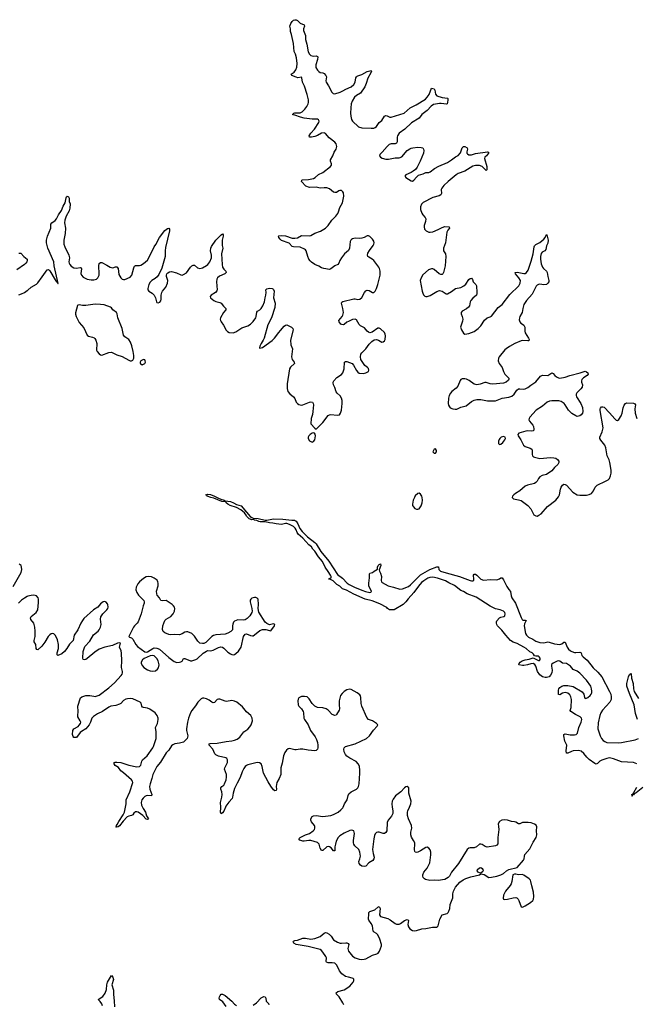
# Model space of a CAD drawing. Header units: inches. Extents: x 1771465 to 1971076, y 472029 to 643563.
# Tile 60 of 127: x 1789881 to 1799092, y 617058 to 631765. Entities that reach past the tile are written whole.
import ezdxf

# ---------------------------------------------------------------- set-up
doc = ezdxf.new("R2010")
doc.units = ezdxf.units.IN
doc.header["$MEASUREMENT"] = 0
for name, color, linetype in [('B7682', 7, 'Continuous'), ('B7691', 7, 'Continuous'), ('B7692', 7, 'Continuous'), ('B7693', 7, 'Continuous')]:
    doc.layers.add(name, color=color, linetype=linetype)

msp = doc.modelspace()

# ---------------------------------------------------------------- linework, layer by layer
at = {"layer": 'B7682', "color": 6, "elevation": 500}
for points in [[(1789870, 628279), (1789896, 628276), (1789941, 628230), (1789990, 628190), (1789993, 628170), (1789989, 628150), (1789974, 628126), (1789953, 628107), (1789840, 628030)], [(1789870, 627655), (1789910, 627669), (1789950, 627690), (1789990, 627718), (1790000, 627727)], [(1789781, 623299), (1789903, 623510), (1789912, 623550), (1789909, 623589), (1789902, 623610), (1789872, 623632)], [(1790000, 623152), (1789994, 623150), (1789950, 623126), (1789910, 623095), (1789863, 623050)]]:
    msp.add_lwpolyline(points, dxfattribs=at)
at = {"layer": 'B7691', "color": 6, "elevation": 500}
for points in [[(1791714, 620000), (1791723, 619983), (1791760, 619930), (1791775, 619875), (1791803, 619830), (1791799, 619821), (1791790, 619817), (1791770, 619825), (1791719, 619879), (1791650, 619926), (1791630, 619933), (1791610, 619932), (1791587, 619913), (1791570, 619887), (1791550, 619877), (1791510, 619870), (1791484, 619856), (1791426, 619794), (1791370, 619724), (1791350, 619708), (1791325, 619705), (1791318, 619710), (1791325, 619715), (1791329, 619730), (1791339, 619741), (1791363, 619790), (1791426, 619890), (1791444, 619930), (1791460, 620000)], [(1792954, 620000), (1792930, 619942), (1792910, 619916), (1792890, 619905), (1792882, 619930), (1792885, 619990), (1792884, 620000)], [(1794725, 617050), (1794710, 617081), (1794653, 617170), (1794612, 617210), (1794610, 617230), (1794632, 617250), (1794730, 617274), (1794810, 617329), (1794862, 617390), (1794871, 617410), (1794873, 617433), (1794864, 617444), (1794849, 617450), (1794790, 617461), (1794750, 617475), (1794693, 617513), (1794657, 617557), (1794620, 617640), (1794590, 617670), (1794550, 617679), (1794490, 617677), (1794465, 617685), (1794459, 617699), (1794462, 617750), (1794456, 617770), (1794410, 617838), (1794390, 617862), (1794370, 617877), (1794190, 617920), (1794010, 617951), (1793978, 617970), (1793964, 617990), (1793970, 617999), (1793989, 618010), (1794030, 618015), (1794110, 618047), (1794150, 618048), (1794230, 618033), (1794290, 618042), (1794369, 618071), (1794430, 618122), (1794450, 618128), (1794470, 618125), (1794503, 618103), (1794533, 618073), (1794570, 618023), (1794630, 617988), (1794670, 617972), (1794690, 617969), (1794754, 617974), (1794770, 617974), (1794786, 617966), (1794795, 617950), (1794784, 617890), (1794792, 617850), (1794850, 617777), (1794893, 617750), (1794950, 617731), (1794990, 617728), (1795028, 617732), (1795050, 617739), (1795150, 617792), (1795217, 617810), (1795237, 617823), (1795256, 617850), (1795287, 617930), (1795285, 617950), (1795259, 618030), (1795230, 618093), (1795210, 618115), (1795175, 618135), (1795159, 618150), (1795150, 618230), (1795130, 618267), (1795094, 618314), (1795089, 618330), (1795094, 618410), (1795098, 618430), (1795110, 618444), (1795188, 618470), (1795230, 618508), (1795250, 618517), (1795264, 618490), (1795254, 618394), (1795268, 618368), (1795378, 618338), (1795417, 618317), (1795490, 618264), (1795510, 618256), (1795550, 618256), (1795570, 618263), (1795630, 618307), (1795670, 618324), (1795680, 618320), (1795689, 618310), (1795681, 618250), (1795690, 618216), (1795710, 618186), (1795750, 618161), (1795776, 618156), (1795810, 618159), (1795890, 618183), (1795950, 618188), (1796049, 618209), (1796109, 618211), (1796122, 618218), (1796130, 618231), (1796158, 618330), (1796190, 618396), (1796264, 618416), (1796282, 618430), (1796293, 618447), (1796306, 618490), (1796309, 618550), (1796351, 618650), (1796352, 618708), (1796359, 618750), (1796392, 618808), (1796456, 618884), (1796504, 618916), (1796544, 618936), (1796620, 618960), (1796747, 618990), (1796770, 619005), (1796817, 618997), (1796890, 618954), (1796930, 618956), (1797010, 618972), (1797067, 618990), (1797106, 619010), (1797153, 619050), (1797189, 619070), (1797310, 619102), (1797406, 619210), (1797416, 619230), (1797420, 619270), (1797427, 619293), (1797501, 619379), (1797550, 619481), (1797598, 619550), (1797605, 619590), (1797600, 619650), (1797605, 619710), (1797594, 619734), (1797573, 619750), (1797519, 619770), (1797475, 619775), (1797390, 619773), (1797350, 619752), (1797330, 619752), (1797290, 619778), (1797270, 619783), (1797227, 619787), (1797170, 619806), (1797126, 619814), (1797082, 619810), (1797046, 619790), (1797028, 619752), (1797035, 619715), (1797037, 619670), (1797021, 619550), (1797023, 619457), (1797010, 619434), (1796990, 619425), (1796866, 619406), (1796834, 619414), (1796790, 619445), (1796769, 619451), (1796750, 619448), (1796705, 619410), (1796670, 619394), (1796610, 619396), (1796590, 619391), (1796566, 619370), (1796437, 619163), (1796333, 619030), (1796299, 618970), (1796280, 618950), (1796230, 618923), (1796130, 618905), (1796070, 618910), (1796006, 618906), (1795942, 618922), (1795927, 618930), (1795910, 618950), (1795904, 618970), (1795904, 618990), (1795920, 619030), (1795967, 619090), (1796008, 619170), (1796023, 619290), (1796022, 619330), (1796010, 619364), (1795992, 619392), (1795970, 619404), (1795950, 619400), (1795870, 619350), (1795830, 619331), (1795810, 619327), (1795790, 619330), (1795782, 619342), (1795778, 619370), (1795784, 619450), (1795781, 619470), (1795765, 619505), (1795733, 619553), (1795723, 619590), (1795726, 619630), (1795740, 619690), (1795736, 619730), (1795690, 619830), (1795676, 619876), (1795676, 619930), (1795680, 619950), (1795703, 620000)], [(1795447, 620000), (1795457, 619950), (1795455, 619910), (1795436, 619870), (1795387, 619810), (1795368, 619772), (1795364, 619650), (1795350, 619623), (1795330, 619610), (1795310, 619608), (1795250, 619627), (1795230, 619629), (1795210, 619624), (1795190, 619604), (1795179, 619581), (1795169, 619530), (1795150, 619370), (1795159, 619310), (1795174, 619254), (1795172, 619230), (1795156, 619204), (1795095, 619170), (1795050, 619122), (1795030, 619115), (1794990, 619122), (1794970, 619134), (1794950, 619159), (1794947, 619190), (1794962, 619230), (1794970, 619270), (1794964, 619330), (1794945, 619370), (1794885, 619425), (1794870, 619450), (1794865, 619470), (1794866, 619506), (1794880, 619610), (1794870, 619647), (1794856, 619656), (1794830, 619658), (1794810, 619653), (1794726, 619614), (1794664, 619576), (1794636, 619550), (1794610, 619496), (1794596, 619450), (1794590, 619410), (1794590, 619349), (1794570, 619349), (1794534, 619394), (1794510, 619412), (1794490, 619417), (1794470, 619408), (1794410, 619354), (1794390, 619353), (1794371, 619391), (1794354, 619450), (1794330, 619476), (1794230, 619502), (1794198, 619502), (1794130, 619492), (1794110, 619493), (1794064, 619510), (1794052, 619530), (1794072, 619550), (1794150, 619589), (1794210, 619611), (1794267, 619650), (1794283, 619670), (1794292, 619690), (1794290, 619717), (1794285, 619730), (1794242, 619782), (1794230, 619810), (1794231, 619830), (1794250, 619861), (1794270, 619873), (1794310, 619880), (1794410, 619863), (1794530, 619880), (1794570, 619891), (1794638, 619930), (1794679, 619961), (1794707, 619993), (1794711, 620000)], [(1791117, 617036), (1791107, 617067), (1791082, 617102), (1791052, 617130), (1791124, 617176), (1791157, 617223), (1791179, 617281), (1791182, 617350), (1791190, 617390), (1791250, 617486), (1791270, 617465), (1791281, 617430), (1791256, 617350), (1791281, 617270), (1791282, 617202), (1791294, 617110), (1791298, 617018)], [(1792967, 617027), (1792915, 617095), (1792865, 617130), (1792861, 617150), (1792865, 617170), (1792874, 617190), (1792890, 617208), (1792910, 617211), (1792950, 617191), (1793050, 617107), (1793090, 617059), (1793118, 617038)], [(1793370, 617043), (1793420, 617080), (1793490, 617153), (1793530, 617173), (1793549, 617169), (1793557, 617150), (1793565, 617105), (1793596, 617070), (1793600, 617050)]]:
    msp.add_lwpolyline(points, dxfattribs=at)
for points in [[(1796770, 619016), (1796750, 619020), (1796731, 619031), (1796714, 619050), (1796721, 619070), (1796750, 619098), (1796770, 619100), (1796790, 619088), (1796801, 619070), (1796802, 619050), (1796799, 619041)], [(1797290, 619003), (1797270, 619002), (1797246, 618990), (1797234, 618890), (1797223, 618857), (1797207, 618833), (1797136, 618750), (1797110, 618690), (1797105, 618645), (1797110, 618630), (1797130, 618622), (1797170, 618627), (1797250, 618650), (1797290, 618652), (1797307, 618647), (1797326, 618630), (1797338, 618610), (1797374, 618514), (1797391, 618511), (1797430, 618529), (1797510, 618576), (1797547, 618610), (1797557, 618630), (1797560, 618670), (1797554, 618734), (1797529, 618829), (1797517, 618890), (1797509, 618910), (1797490, 618932), (1797410, 618988), (1797385, 618995), (1797330, 618991)]]:
    msp.add_lwpolyline(points, close=True, dxfattribs=at)
at = {"layer": 'B7692', "color": 6}
for points, elevation in [([(1790000, 627727), (1790050, 627770), (1790130, 627813), (1790150, 627832), (1790218, 627922), (1790290, 628030), (1790310, 628033), (1790330, 628012), (1790410, 627878), (1790430, 627849), (1790447, 627847), (1790447, 627833), (1790450, 627825), (1790454, 627826), (1790397, 628090), (1790391, 628150), (1790302, 628350), (1790283, 628430), (1790281, 628470), (1790294, 628530), (1790345, 628650), (1790348, 628712), (1790362, 628730), (1790410, 628763), (1790431, 628789), (1790459, 628850), (1790504, 628916), (1790530, 628982), (1790561, 629030), (1790575, 629105), (1790581, 629119), (1790590, 629127), (1790610, 629117), (1790619, 629099), (1790622, 629050), (1790633, 629013), (1790632, 628952), (1790618, 628910), (1790574, 628830), (1790553, 628770), (1790552, 628730), (1790563, 628650), (1790561, 628570), (1790541, 628470), (1790538, 628430), (1790541, 628410), (1790557, 628370), (1790616, 628250), (1790623, 628210), (1790617, 628150), (1790620, 628130), (1790630, 628107), (1790650, 628084), (1790690, 628060), (1790730, 628054), (1790782, 628062), (1790798, 628058), (1790803, 628043), (1790796, 627976), (1790804, 627950), (1790830, 627921), (1790890, 627891), (1790950, 627877), (1790990, 627877), (1791030, 627890), (1791050, 627909), (1791067, 627950), (1791070, 627972), (1791069, 628010), (1791061, 628050), (1791061, 628090), (1791070, 628124), (1791090, 628140), (1791110, 628136), (1791180, 628100), (1791230, 628067), (1791250, 628061), (1791270, 628060), (1791310, 628075), (1791332, 628072), (1791350, 628050), (1791361, 627961), (1791390, 627910), (1791411, 627890), (1791430, 627882), (1791450, 627882), (1791530, 627921), (1791555, 627950), (1791584, 628056), (1791597, 628083), (1791610, 628093), (1791670, 628093), (1791690, 628098), (1791730, 628121), (1791788, 628172), (1791812, 628208), (1791890, 628370), (1791914, 628406), (1791970, 628510), (1792050, 628616), (1792090, 628648), (1792111, 628650), (1792118, 628638), (1792119, 628610), (1792059, 628361), (1792053, 628310), (1792053, 628227), (1792006, 628054), (1791959, 627961), (1791935, 627925), (1791902, 627898), (1791854, 627870), (1791830, 627845), (1791810, 627810), (1791794, 627750), (1791793, 627730), (1791808, 627710), (1791859, 627678), (1791889, 627650), (1791909, 627610), (1791923, 627550), (1791930, 627542), (1791950, 627537), (1791975, 627545), (1791990, 627564), (1791996, 627590), (1791994, 627650), (1792002, 627690), (1792012, 627710), (1792062, 627770), (1792089, 627830), (1792093, 627870), (1792076, 627930), (1792075, 627950), (1792081, 627970), (1792094, 627986), (1792119, 628001), (1792150, 628004), (1792224, 627984), (1792290, 627953), (1792310, 627951), (1792330, 627957), (1792370, 627986), (1792431, 628070), (1792450, 628089), (1792470, 628099), (1792490, 628097), (1792539, 628059), (1792570, 628048), (1792610, 628058), (1792670, 628092), (1792692, 628110), (1792721, 628150), (1792747, 628210), (1792748, 628250), (1792732, 628310), (1792736, 628350), (1792745, 628375), (1792810, 628470), (1792890, 628552), (1792910, 628567), (1792919, 628550), (1792920, 628530), (1792907, 628473), (1792903, 628430), (1792905, 628390), (1792914, 628350), (1792893, 628270), (1792904, 628110), (1792912, 628070), (1792930, 628040), (1792960, 628010), (1792963, 627990), (1792946, 627970), (1792865, 627935), (1792836, 627910), (1792826, 627890), (1792819, 627850), (1792830, 627730), (1792826, 627714), (1792808, 627690), (1792741, 627650), (1792725, 627630), (1792733, 627610), (1792782, 627570), (1792810, 627556), (1792870, 627541), (1792890, 627532), (1792924, 627484), (1792959, 627450), (1792960, 627430), (1792923, 627390), (1792878, 627310), (1792874, 627290), (1792878, 627270), (1792889, 627250), (1792923, 627203), (1792966, 627126), (1792986, 627106), (1793010, 627095), (1793070, 627090), (1793110, 627103), (1793197, 627163), (1793290, 627192), (1793330, 627217), (1793370, 627258), (1793406, 627310), (1793415, 627330), (1793424, 627396), (1793435, 627410), (1793469, 627431), (1793486, 627450), (1793511, 627490), (1793536, 627550), (1793546, 627610), (1793559, 627650), (1793563, 627690), (1793559, 627730), (1793563, 627737), (1793574, 627746), (1793614, 627754), (1793650, 627751), (1793664, 627744), (1793674, 627734), (1793681, 627710), (1793674, 627610), (1793696, 627530), (1793692, 627468), (1793642, 627310), (1793589, 627209), (1793533, 627007), (1793520, 626980), (1793486, 626930), (1793469, 626890), (1793464, 626864), (1793470, 626859), (1793510, 626870), (1793650, 626974), (1793688, 627010), (1793750, 627094), (1793779, 627121), (1793830, 627187), (1793850, 627203), (1793870, 627207), (1793941, 627170), (1793960, 627150), (1793964, 627130), (1793924, 626976), (1793930, 626910), (1793956, 626850), (1793940, 626730), (1793951, 626691), (1793980, 626650), (1793984, 626630), (1793926, 626574), (1793910, 626549), (1793875, 626325), (1793874, 626254), (1793885, 626210), (1793914, 626174), (1793972, 626132), (1793990, 626105), (1794010, 626050), (1794029, 626030), (1794050, 626018), (1794090, 626009), (1794110, 626012), (1794210, 626053), (1794230, 626058), (1794257, 626050), (1794266, 626030), (1794268, 626010), (1794260, 625910), (1794253, 625867), (1794237, 625810), (1794228, 625730), (1794290, 625663), (1794310, 625651), (1794410, 625750), (1794490, 625854), (1794510, 625865), (1794530, 625868), (1794623, 625857), (1794656, 625864), (1794672, 625888), (1794687, 625933), (1794699, 626030), (1794696, 626076), (1794687, 626110), (1794668, 626148), (1794625, 626185), (1794608, 626208), (1794588, 626270), (1794567, 626310), (1794561, 626339), (1794563, 626350), (1794575, 626370), (1794620, 626420), (1794690, 626467), (1794710, 626492), (1794728, 626550), (1794732, 626648), (1794750, 626660), (1794770, 626658), (1794847, 626627), (1794865, 626605), (1794910, 626526), (1794930, 626499), (1794950, 626484), (1795010, 626479), (1795050, 626490), (1795089, 626510), (1795098, 626530), (1795090, 626555), (1795078, 626570), (1795038, 626598), (1794976, 626690), (1794971, 626730), (1794977, 626770), (1794990, 626791), (1795053, 626847), (1795100, 626920), (1795140, 626960), (1795178, 626982), (1795210, 626988), (1795239, 626979), (1795290, 626950), (1795310, 626954), (1795330, 626970), (1795340, 626990), (1795344, 627044), (1795340, 627070), (1795331, 627091), (1795270, 627147), (1795250, 627158), (1795230, 627158), (1795144, 627096), (1795110, 627090), (1795090, 627098), (1795070, 627114), (1795030, 627163), (1794973, 627193), (1794953, 627210), (1794910, 627284), (1794890, 627294), (1794850, 627288), (1794790, 627259), (1794770, 627248), (1794730, 627214), (1794713, 627207), (1794691, 627211), (1794679, 627219), (1794652, 627250), (1794650, 627270), (1794698, 627330), (1794708, 627352), (1794716, 627390), (1794710, 627450), (1794687, 627533), (1794693, 627547), (1794710, 627557), (1794870, 627595), (1794890, 627595), (1794930, 627583), (1794962, 627590), (1794990, 627616), (1795030, 627692), (1795050, 627714), (1795070, 627726), (1795101, 627721), (1795150, 627690), (1795170, 627692), (1795190, 627708), (1795210, 627751), (1795230, 627811), (1795263, 627950), (1795267, 628010), (1795258, 628050), (1795248, 628070), (1795170, 628170), (1795148, 628190), (1795096, 628216), (1795080, 628230), (1795076, 628250), (1795083, 628277), (1795104, 628316), (1795163, 628390), (1795173, 628410), (1795176, 628430), (1795170, 628458), (1795150, 628487), (1795110, 628527), (1795090, 628536), (1795070, 628535), (1795026, 628514), (1794990, 628504), (1794950, 628498), (1794890, 628502), (1794850, 628491), (1794838, 628482), (1794826, 628470), (1794817, 628450), (1794806, 628354), (1794790, 628319), (1794732, 628268), (1794687, 628210), (1794664, 628170), (1794649, 628130), (1794633, 628110), (1794590, 628089), (1794530, 628042), (1794510, 628036), (1794426, 628046), (1794390, 628056), (1794350, 628084), (1794290, 628108), (1794242, 628142), (1794221, 628161), (1794200, 628190), (1794183, 628230), (1794161, 628310), (1794150, 628328), (1794137, 628337), (1794069, 628369), (1793973, 628373), (1793950, 628379), (1793906, 628426), (1793790, 628469), (1793770, 628486), (1793751, 628510), (1793745, 628530), (1793750, 628537), (1793790, 628540), (1793850, 628534), (1793950, 628503), (1793990, 628500), (1794030, 628505), (1794090, 628541), (1794210, 628536), (1794230, 628539), (1794290, 628575), (1794375, 628605), (1794400, 628620), (1794447, 628653), (1794489, 628691), (1794545, 628770), (1794603, 628830), (1794632, 628870), (1794644, 628896), (1794662, 628958), (1794704, 629030), (1794724, 629130), (1794717, 629177), (1794710, 629193), (1794690, 629212), (1794665, 629215), (1794650, 629210), (1794615, 629185), (1794590, 629182), (1794570, 629191), (1794510, 629239), (1794470, 629253), (1794430, 629255), (1794370, 629246), (1794310, 629261), (1794210, 629257), (1794157, 629277), (1794091, 629350), (1794095, 629370), (1794106, 629374), (1794197, 629377), (1794270, 629395), (1794294, 629410), (1794346, 629454), (1794410, 629481), (1794526, 629570), (1794539, 629590), (1794539, 629610), (1794523, 629650), (1794525, 629670), (1794556, 629730), (1794576, 629784), (1794609, 629830), (1794616, 629870), (1794606, 629910), (1794590, 629934), (1794505, 630000)], 500), ([(1795519, 630000), (1795518, 629942), (1795510, 629920), (1795490, 629911), (1795430, 629912), (1795400, 629900), (1795370, 629873), (1795296, 629784), (1795260, 629750), (1795258, 629730), (1795271, 629710), (1795296, 629696), (1795350, 629680), (1795390, 629681), (1795490, 629701), (1795550, 629704), (1795590, 629718), (1795671, 629809), (1795710, 629837), (1795730, 629845), (1795752, 629852), (1795830, 629860), (1795878, 629858), (1795902, 629850), (1795913, 629833), (1795918, 629810), (1795911, 629770), (1795862, 629650), (1795818, 629562), (1795792, 629528), (1795760, 629500), (1795730, 629482), (1795648, 629450), (1795633, 629430), (1795648, 629410), (1795730, 629356), (1795750, 629355), (1795770, 629367), (1795806, 629414), (1795839, 629441), (1795910, 629463), (1795950, 629480), (1795990, 629483), (1796010, 629491), (1796076, 629544), (1796142, 629578), (1796270, 629632), (1796332, 629670), (1796390, 629717), (1796430, 629736), (1796464, 629776), (1796491, 629849), (1796510, 629872), (1796532, 629870), (1796565, 629850), (1796569, 629830), (1796558, 629790), (1796561, 629770), (1796570, 629759), (1796590, 629748), (1796630, 629745), (1796690, 629764), (1796870, 629790), (1796886, 629786), (1796886, 629770), (1796855, 629730), (1796831, 629710), (1796823, 629690), (1796861, 629570), (1796860, 629520), (1796851, 629510), (1796790, 629574), (1796750, 629586), (1796690, 629588), (1796650, 629576), (1796530, 629503), (1796430, 629468), (1796400, 629450), (1796279, 629350), (1796217, 629290), (1796188, 629250), (1796179, 629230), (1796181, 629170), (1796170, 629148), (1796146, 629134), (1796052, 629108), (1795910, 629034), (1795884, 629010), (1795867, 628970), (1795869, 628930), (1795890, 628876), (1795905, 628850), (1795938, 628810), (1795946, 628790), (1795945, 628750), (1795924, 628690), (1795922, 628670), (1795930, 628637), (1795951, 628611), (1795990, 628590), (1796010, 628589), (1796050, 628596), (1796130, 628629), (1796190, 628663), (1796230, 628674), (1796292, 628672), (1796296, 628670), (1796300, 628650), (1796277, 628623), (1796260, 628590), (1796241, 628430), (1796212, 628350), (1796213, 628313), (1796243, 628270), (1796248, 628230), (1796237, 628090), (1796213, 627987), (1796204, 627970), (1796190, 627958), (1796170, 627958), (1796148, 627968), (1796070, 628035), (1796050, 628043), (1796030, 628044), (1795989, 628030), (1795904, 627956), (1795876, 627910), (1795865, 627870), (1795894, 627710), (1795902, 627682), (1795915, 627655), (1795935, 627635), (1795950, 627629), (1795970, 627630), (1796010, 627647), (1796110, 627707), (1796150, 627719), (1796190, 627710), (1796250, 627672), (1796270, 627670), (1796330, 627703), (1796389, 627751), (1796470, 627767), (1796515, 627790), (1796545, 627815), (1796590, 627883), (1796610, 627897), (1796630, 627903), (1796645, 627885), (1796656, 627850), (1796693, 627810), (1796703, 627790), (1796712, 627688), (1796712, 627670), (1796705, 627650), (1796650, 627604), (1796620, 627570), (1796610, 627549), (1796598, 627490), (1796585, 627470), (1796554, 627446), (1796490, 627410), (1796476, 627390), (1796477, 627370), (1796491, 627330), (1796499, 627290), (1796496, 627264), (1796468, 627170), (1796480, 627130), (1796510, 627082), (1796530, 627070), (1796590, 627077), (1796670, 627109), (1796730, 627151), (1796767, 627190), (1796822, 627278), (1796864, 627310), (1796910, 627325), (1796930, 627336), (1797030, 627466), (1797090, 627513), (1797202, 627658), (1797335, 627790), (1797359, 627830), (1797361, 627870), (1797339, 627910), (1797288, 627970), (1797283, 627990), (1797310, 627995), (1797410, 627973), (1797430, 627976), (1797451, 627989), (1797474, 628026), (1797523, 628157), (1797550, 628270), (1797566, 628370), (1797573, 628387), (1797590, 628407), (1797650, 628438), (1797712, 628488), (1797728, 628510), (1797750, 628556), (1797753, 628553), (1797775, 628470), (1797771, 628429), (1797750, 628386), (1797741, 628330), (1797726, 628314), (1797687, 628293), (1797669, 628271), (1797660, 628230), (1797659, 628190), (1797670, 628116), (1797689, 628069), (1797706, 628046), (1797748, 628010), (1797761, 627990), (1797769, 627930), (1797787, 627870), (1797786, 627850), (1797772, 627828), (1797750, 627808), (1797710, 627803), (1797652, 627812), (1797631, 627809), (1797610, 627799), (1797596, 627784), (1797535, 627665), (1797450, 627570), (1797414, 627510), (1797395, 627450), (1797388, 627390), (1797352, 627330), (1797346, 627310), (1797344, 627284), (1797351, 627250), (1797367, 627230), (1797390, 627219), (1797410, 627202), (1797427, 627170), (1797425, 627110), (1797430, 627090), (1797483, 627010), (1797493, 626990), (1797490, 626977), (1797483, 626970), (1797470, 626968), (1797390, 626973), (1797370, 626970), (1797276, 626930), (1797196, 626884), (1797149, 626851), (1797130, 626833), (1797045, 626730), (1797035, 626710), (1797030, 626670), (1797041, 626630), (1797090, 626570), (1797108, 626510), (1797129, 626470), (1797188, 626410), (1797187, 626390), (1797181, 626379), (1797150, 626350), (1797110, 626336), (1796950, 626322), (1796910, 626324), (1796850, 626344), (1796830, 626346), (1796759, 626321), (1796710, 626313), (1796670, 626320), (1796594, 626374), (1796554, 626394), (1796530, 626400), (1796490, 626399), (1796470, 626390), (1796462, 626378), (1796426, 626290), (1796399, 626261), (1796337, 626210), (1796316, 626184), (1796297, 626150), (1796287, 626110), (1796282, 626030), (1796286, 626006), (1796300, 625980), (1796310, 625969), (1796350, 625952), (1796387, 625947), (1796410, 625949), (1796470, 625975), (1796550, 625996), (1796630, 626062), (1796670, 626080), (1796710, 626090), (1796770, 626094), (1796870, 626074), (1796990, 626073), (1797090, 626113), (1797190, 626126), (1797230, 626144), (1797266, 626170), (1797309, 626231), (1797330, 626249), (1797350, 626253), (1797410, 626246), (1797432, 626250), (1797470, 626270), (1797515, 626305), (1797590, 626355), (1797662, 626438), (1797690, 626457), (1797770, 626452), (1797830, 626492), (1797850, 626480), (1797875, 626450), (1797899, 626430), (1797930, 626414), (1797951, 626411), (1798030, 626425), (1798097, 626450), (1798252, 626488), (1798330, 626516), (1798350, 626506), (1798366, 626490), (1798372, 626470), (1798358, 626450), (1798303, 626417), (1798277, 626390), (1798272, 626370), (1798273, 626353), (1798288, 626310), (1798283, 626277), (1798265, 626250), (1798205, 626190), (1798192, 626170), (1798191, 626150), (1798199, 626130), (1798262, 626030), (1798289, 625970), (1798293, 625910), (1798287, 625890), (1798270, 625864), (1798250, 625849), (1798230, 625841), (1798210, 625840), (1798190, 625847), (1798130, 625882), (1798078, 625930), (1798031, 626010), (1798012, 626032), (1797970, 626063), (1797932, 626072), (1797890, 626074), (1797830, 626073), (1797794, 626066), (1797759, 626050), (1797689, 625991), (1797595, 625930), (1797503, 625830), (1797490, 625810), (1797488, 625790), (1797497, 625770), (1797545, 625710), (1797556, 625690), (1797563, 625650), (1797555, 625625), (1797530, 625621), (1797470, 625624), (1797442, 625618), (1797338, 625590), (1797321, 625570), (1797327, 625550), (1797369, 625489), (1797408, 625408), (1797434, 625390), (1797507, 625367), (1797530, 625350), (1797536, 625330), (1797534, 625270), (1797542, 625250), (1797556, 625236), (1797570, 625229), (1797650, 625212), (1797810, 625225), (1797862, 625222), (1797890, 625214), (1797916, 625196), (1797935, 625170), (1797936, 625150), (1797920, 625120), (1797870, 625075), (1797830, 625027), (1797750, 624973), (1797684, 624956), (1797650, 624938), (1797630, 624914), (1797609, 624870), (1797590, 624850), (1797570, 624839), (1797467, 624813), (1797430, 624799), (1797350, 624725), (1797285, 624690), (1797261, 624670), (1797244, 624650), (1797239, 624630), (1797243, 624623), (1797258, 624610), (1797330, 624595), (1797370, 624581), (1797470, 624510), (1797518, 624458), (1797563, 624370), (1797590, 624352), (1797610, 624350), (1797638, 624362), (1797670, 624385), (1797766, 624494), (1797890, 624590), (1797910, 624611), (1797930, 624640), (1797943, 624670), (1797958, 624750), (1797970, 624784), (1797990, 624812), (1798010, 624825), (1798030, 624824), (1798050, 624810), (1798146, 624706), (1798210, 624667), (1798250, 624661), (1798350, 624661), (1798388, 624672), (1798421, 624690), (1798453, 624727), (1798479, 624781), (1798509, 624811), (1798634, 624870), (1798670, 624892), (1798690, 624910), (1798708, 624950), (1798716, 624990), (1798717, 625037), (1798696, 625150), (1798684, 625190), (1798656, 625250), (1798639, 625370), (1798620, 625410), (1798563, 625483), (1798549, 625510), (1798548, 625530), (1798584, 625610), (1798596, 625670), (1798554, 625926), (1798551, 625950), (1798556, 625964), (1798570, 625980), (1798590, 625984), (1798610, 625975), (1798693, 625893), (1798770, 625802), (1798790, 625784), (1798810, 625776), (1798830, 625791), (1798868, 625850), (1798880, 625890), (1798894, 625966), (1798912, 626008), (1798930, 626031), (1798950, 626042), (1799050, 626037), (1799069, 626029), (1799079, 626010), (1799068, 625952), (1799073, 625890), (1799101, 625810)], 500), ([(1799099, 620650), (1799048, 620668), (1798870, 620680), (1798750, 620726), (1798690, 620737), (1798650, 620731), (1798575, 620705), (1798549, 620691), (1798510, 620656), (1798490, 620645), (1798470, 620653), (1798390, 620713), (1798353, 620750), (1798310, 620806), (1798270, 620840), (1798230, 620850), (1798150, 620843), (1798124, 620836), (1798070, 620807), (1798051, 620811), (1798046, 620846), (1798052, 620930), (1798025, 620990), (1798007, 621070), (1798011, 621089), (1798030, 621097), (1798105, 621085), (1798170, 621083), (1798193, 621087), (1798211, 621109), (1798233, 621190), (1798270, 621270), (1798279, 621310), (1798273, 621330), (1798254, 621350), (1798185, 621385), (1798115, 621430), (1798106, 621446), (1798119, 621490), (1798123, 621610), (1798115, 621650), (1798098, 621678), (1798070, 621705), (1798030, 621715), (1797990, 621703), (1797950, 621680), (1797930, 621686), (1797928, 621750), (1797933, 621770), (1797949, 621790), (1797977, 621810), (1798010, 621821), (1798070, 621821), (1798150, 621806), (1798283, 621723), (1798307, 621690), (1798320, 621640), (1798330, 621627), (1798350, 621629), (1798370, 621640), (1798404, 621670), (1798418, 621690), (1798425, 621710), (1798427, 621733), (1798422, 621770), (1798410, 621810), (1798350, 621897), (1798250, 622006), (1798210, 622032), (1798150, 622060), (1798107, 622110), (1798081, 622130), (1798050, 622146), (1797990, 622155), (1797950, 622181), (1797930, 622186), (1797910, 622183), (1797848, 622152), (1797830, 622139), (1797825, 622130), (1797824, 622110), (1797837, 622050), (1797831, 622010), (1797810, 621972), (1797790, 621951), (1797750, 621937), (1797730, 621937), (1797691, 621950), (1797650, 621981), (1797616, 622030), (1797590, 622110), (1797574, 622134), (1797550, 622147), (1797516, 622144), (1797468, 622128), (1797410, 622117), (1797390, 622116), (1797337, 622130), (1797340, 622150), (1797359, 622170), (1797388, 622190), (1797430, 622205), (1797490, 622215), (1797550, 622234), (1797630, 622192), (1797647, 622193), (1797657, 622210), (1797658, 622230), (1797643, 622250), (1797630, 622258), (1797590, 622257), (1797570, 622262), (1797555, 622290), (1797534, 622310), (1797502, 622322), (1797446, 622370), (1797412, 622392), (1797310, 622445), (1797250, 622465), (1797211, 622490), (1797142, 622570), (1797085, 622645), (1797020, 622710), (1797007, 622730), (1797001, 622750), (1797002, 622770), (1797010, 622787), (1797050, 622831), (1797070, 622842), (1797112, 622848), (1797130, 622862), (1797135, 622890), (1797130, 622908), (1797109, 622930), (1797056, 622950), (1796990, 622966), (1796910, 623003), (1796698, 623138), (1796565, 623190), (1796510, 623222), (1796470, 623237), (1796374, 623314), (1796290, 623353), (1796243, 623383), (1796122, 623422), (1796050, 623437), (1796008, 623432), (1795978, 623422), (1795916, 623384), (1795883, 623357), (1795837, 623303), (1795770, 623209), (1795684, 623116), (1795650, 623067), (1795610, 623029), (1795473, 622950), (1795404, 622950), (1795376, 622970), (1795365, 622985), (1795261, 623041), (1795145, 623085), (1795039, 623110), (1794870, 623186), (1794765, 623245), (1794704, 623264), (1794661, 623301), (1794617, 623330), (1794561, 623381), (1794524, 623404), (1794497, 623410), (1794503, 623417), (1794532, 623428), (1794533, 623450), (1794525, 623470), (1794490, 623525), (1794445, 623585), (1794402, 623670), (1794342, 623742), (1794290, 623826), (1794258, 623858), (1794240, 623890), (1794202, 623922), (1794110, 624019), (1794041, 624081), (1794024, 624104), (1794010, 624144), (1793995, 624170), (1793970, 624197), (1793910, 624227), (1793870, 624241), (1793850, 624242), (1793790, 624227), (1793714, 624234), (1793664, 624244), (1793610, 624247), (1793550, 624266), (1793510, 624262), (1793475, 624265), (1793453, 624270), (1793425, 624285), (1793389, 624290), (1793377, 624297), (1793350, 624296), (1793310, 624307), (1793270, 624349), (1793264, 624364), (1793237, 624397), (1793182, 624442), (1793120, 624480), (1793025, 624510), (1792990, 624530), (1792966, 624550), (1792962, 624562), (1792899, 624570), (1792780, 624620), (1792735, 624630), (1792683, 624650), (1792679, 624659), (1792659, 624670), (1792684, 624676), (1792730, 624673), (1792792, 624650), (1792841, 624621), (1792884, 624604), (1792935, 624590), (1792950, 624576), (1793030, 624567), (1793074, 624550), (1793121, 624521), (1793190, 624504), (1793267, 624407), (1793325, 624345), (1793347, 624327), (1793370, 624319), (1793444, 624316), (1793550, 624290), (1793570, 624290), (1793670, 624309), (1793810, 624303), (1793947, 624287), (1793987, 624287), (1794000, 624280), (1794010, 624272), (1794035, 624235), (1794066, 624166), (1794100, 624120), (1794178, 624038), (1794290, 623956), (1794310, 623935), (1794381, 623821), (1794498, 623678), (1794630, 623478), (1794702, 623422), (1794774, 623350), (1794804, 623330), (1794881, 623290), (1794990, 623242), (1795044, 623224), (1795109, 623211), (1795126, 623214), (1795134, 623226), (1795096, 623310), (1795095, 623350), (1795105, 623430), (1795104, 623490), (1795110, 623496), (1795150, 623506), (1795175, 623530), (1795225, 623555), (1795228, 623588), (1795238, 623610), (1795250, 623628), (1795270, 623635), (1795275, 623610), (1795253, 623547), (1795254, 623530), (1795270, 623498), (1795285, 623450), (1795279, 623390), (1795285, 623370), (1795297, 623357), (1795386, 623306), (1795463, 623290), (1795561, 623261), (1795597, 623263), (1795690, 623299), (1795718, 623322), (1795866, 623474), (1796007, 623550), (1796113, 623593), (1796130, 623594), (1796137, 623590), (1796144, 623550), (1796169, 623530), (1796250, 623502), (1796450, 623448), (1796610, 623387), (1796630, 623384), (1796650, 623383), (1796663, 623390), (1796666, 623410), (1796662, 623470), (1796670, 623484), (1796690, 623482), (1796710, 623470), (1796770, 623410), (1796810, 623394), (1796916, 623404), (1797010, 623400), (1797046, 623414), (1797070, 623430), (1797090, 623428), (1797110, 623399), (1797156, 623296), (1797190, 623256), (1797210, 623225), (1797221, 623161), (1797233, 623130), (1797286, 623050), (1797370, 622834), (1797385, 622805), (1797396, 622796), (1797430, 622798), (1797447, 622790), (1797420, 622740), (1797416, 622710), (1797438, 622598), (1797450, 622570), (1797460, 622560), (1797482, 622542), (1797547, 622510), (1797590, 622482), (1797650, 622462), (1797710, 622459), (1797772, 622472), (1797790, 622469), (1797870, 622442), (1797948, 622432), (1797978, 622442), (1798010, 622468), (1798030, 622466), (1798057, 622390), (1798081, 622361), (1798110, 622337), (1798130, 622326), (1798170, 622314), (1798190, 622313), (1798250, 622320), (1798266, 622310), (1798280, 622270), (1798296, 622250), (1798356, 622196), (1798446, 622086), (1798518, 622018), (1798576, 621950), (1798693, 621730), (1798709, 621690), (1798718, 621650), (1798715, 621610), (1798694, 621570), (1798586, 621450), (1798560, 621410), (1798545, 621370), (1798523, 621263), (1798517, 621170), (1798552, 621070), (1798573, 621030), (1798598, 620998), (1798621, 620981), (1798650, 620969), (1798824, 620964), (1798870, 620968), (1799073, 621010), (1799125, 621030)], 400), ([(1791460, 620000), (1791473, 620050), (1791473, 620110), (1791525, 620230), (1791569, 620370), (1791567, 620390), (1791552, 620412), (1791430, 620516), (1791390, 620544), (1791355, 620595), (1791307, 620627), (1791293, 620650), (1791292, 620668), (1791306, 620674), (1791330, 620677), (1791390, 620670), (1791510, 620629), (1791630, 620603), (1791670, 620610), (1791681, 620619), (1791691, 620630), (1791705, 620690), (1791716, 620710), (1791785, 620770), (1791868, 620890), (1791878, 620910), (1791920, 621030), (1791918, 621130), (1791910, 621190), (1791939, 621250), (1791951, 621311), (1791950, 621330), (1791935, 621370), (1791902, 621410), (1791826, 621466), (1791790, 621480), (1791729, 621489), (1791716, 621496), (1791704, 621510), (1791694, 621554), (1791681, 621570), (1791570, 621620), (1791530, 621628), (1791490, 621623), (1791465, 621615), (1791430, 621595), (1791390, 621552), (1791370, 621540), (1791318, 621522), (1791242, 621510), (1791210, 621498), (1791118, 621430), (1791045, 621395), (1790983, 621357), (1790959, 621330), (1790940, 621270), (1790919, 621230), (1790870, 621171), (1790805, 621135), (1790783, 621117), (1790730, 621045), (1790690, 621044), (1790677, 621057), (1790669, 621089), (1790673, 621150), (1790688, 621172), (1790752, 621208), (1790770, 621226), (1790787, 621250), (1790792, 621270), (1790786, 621290), (1790750, 621350), (1790747, 621370), (1790756, 621430), (1790747, 621510), (1790787, 621633), (1790810, 621650), (1790870, 621670), (1790930, 621671), (1790990, 621658), (1791010, 621657), (1791070, 621677), (1791213, 621787), (1791298, 621862), (1791395, 621970), (1791410, 621990), (1791416, 622010), (1791416, 622030), (1791401, 622090), (1791405, 622190), (1791403, 622303), (1791397, 622337), (1791372, 622390), (1791389, 622450), (1791377, 622457), (1791342, 622450), (1791265, 622415), (1791150, 622393), (1791070, 622361), (1791001, 622319), (1790890, 622221), (1790870, 622208), (1790850, 622204), (1790830, 622209), (1790822, 622230), (1790830, 622330), (1790856, 622404), (1790930, 622480), (1790985, 622575), (1791054, 622630), (1791070, 622650), (1791090, 622690), (1791097, 622730), (1791090, 622810), (1791093, 622847), (1791122, 622890), (1791182, 622950), (1791196, 622970), (1791202, 622990), (1791195, 623030), (1791190, 623038), (1791170, 623064), (1791150, 623073), (1791130, 623070), (1791090, 623041), (1791050, 622992), (1790984, 622950), (1790841, 622819), (1790817, 622790), (1790794, 622750), (1790751, 622649), (1790696, 622570), (1790677, 622490), (1790624, 622436), (1790584, 622370), (1790552, 622328), (1790510, 622295), (1790450, 622268), (1790438, 622278), (1790440, 622310), (1790459, 622370), (1790462, 622430), (1790444, 622504), (1790430, 622539), (1790410, 622574), (1790390, 622591), (1790370, 622594), (1790350, 622590), (1790330, 622576), (1790305, 622550), (1790254, 622466), (1790210, 622405), (1790150, 622354), (1790135, 622355), (1790128, 622370), (1790122, 622430), (1790096, 622470), (1790095, 622490), (1790113, 622550), (1790114, 622630), (1790106, 622690), (1790090, 622750), (1790047, 622807), (1790044, 622830), (1790052, 622850), (1790128, 622912), (1790153, 622950), (1790163, 623057), (1790161, 623110), (1790156, 623130), (1790130, 623157), (1790090, 623170), (1790050, 623166), (1790000, 623152)], 500), ([(1799109, 621310), (1799082, 621402), (1799062, 621530), (1798990, 621698), (1798950, 621810), (1798948, 621850), (1798973, 621950), (1798990, 621986), (1799010, 621997), (1799014, 621994), (1799022, 621930), (1799043, 621850), (1799048, 621770), (1799058, 621730), (1799124, 621624)], 400), ([(1794711, 620000), (1794735, 620050), (1794772, 620110), (1794785, 620175), (1794797, 620203), (1794831, 620230), (1794911, 620270), (1794931, 620289), (1794941, 620310), (1794950, 620350), (1794964, 620510), (1794964, 620550), (1794955, 620615), (1794936, 620650), (1794905, 620685), (1794810, 620734), (1794766, 620766), (1794747, 620787), (1794728, 620830), (1794724, 620870), (1794728, 620890), (1794750, 620910), (1794890, 620949), (1795060, 621030), (1795105, 621070), (1795168, 621152), (1795223, 621210), (1795229, 621230), (1795209, 621250), (1795150, 621290), (1795090, 621312), (1795064, 621344), (1794991, 621510), (1794983, 621550), (1794978, 621638), (1794970, 621665), (1794960, 621680), (1794924, 621710), (1794830, 621761), (1794810, 621766), (1794770, 621754), (1794730, 621730), (1794698, 621702), (1794675, 621670), (1794661, 621630), (1794655, 621590), (1794652, 621530), (1794657, 621470), (1794652, 621450), (1794615, 621385), (1794610, 621379), (1794590, 621373), (1794549, 621389), (1794490, 621452), (1794459, 621470), (1794410, 621485), (1794330, 621492), (1794290, 621510), (1794249, 621549), (1794203, 621623), (1794174, 621650), (1794136, 621656), (1794090, 621653), (1794070, 621647), (1794050, 621633), (1794042, 621618), (1794037, 621590), (1794042, 621530), (1794051, 621510), (1794089, 621469), (1794113, 621433), (1794119, 621410), (1794127, 621330), (1794134, 621310), (1794191, 621231), (1794225, 621150), (1794294, 621054), (1794314, 621014), (1794328, 620970), (1794334, 620930), (1794334, 620890), (1794327, 620870), (1794310, 620850), (1794290, 620843), (1794190, 620852), (1794110, 620871), (1794070, 620870), (1794010, 620857), (1793990, 620858), (1793910, 620878), (1793890, 620873), (1793864, 620856), (1793839, 620821), (1793819, 620770), (1793801, 620659), (1793784, 620590), (1793780, 620490), (1793758, 620430), (1793724, 620370), (1793714, 620310), (1793716, 620270), (1793710, 620250), (1793690, 620247), (1793670, 620263), (1793630, 620315), (1793590, 620380), (1793524, 620510), (1793505, 620610), (1793487, 620650), (1793464, 620664), (1793430, 620669), (1793290, 620634), (1793270, 620625), (1793250, 620610), (1793230, 620580), (1793206, 620530), (1793176, 620444), (1793130, 620363), (1793090, 620280), (1793069, 620210), (1793061, 620150), (1793053, 620130), (1793004, 620076), (1792962, 620018), (1792954, 620000)], 500), ([(1792884, 620000), (1792879, 620070), (1792901, 620150), (1792907, 620190), (1792902, 620230), (1792886, 620270), (1792884, 620290), (1792898, 620310), (1792928, 620332), (1792942, 620350), (1792966, 620410), (1792971, 620450), (1792969, 620490), (1792942, 620570), (1792945, 620590), (1792986, 620670), (1792987, 620707), (1792975, 620730), (1792960, 620740), (1792850, 620763), (1792810, 620782), (1792798, 620798), (1792767, 620867), (1792713, 620930), (1792710, 620950), (1792725, 620955), (1792830, 620960), (1792965, 620985), (1793050, 620993), (1793090, 621001), (1793130, 621017), (1793170, 621050), (1793230, 621127), (1793291, 621169), (1793320, 621200), (1793336, 621230), (1793356, 621290), (1793354, 621330), (1793331, 621370), (1793268, 621428), (1793210, 621503), (1793125, 621570), (1793090, 621588), (1793050, 621595), (1792970, 621583), (1792950, 621584), (1792870, 621614), (1792850, 621617), (1792830, 621611), (1792790, 621566), (1792770, 621563), (1792750, 621573), (1792710, 621603), (1792670, 621623), (1792630, 621631), (1792610, 621629), (1792590, 621619), (1792542, 621570), (1792505, 621515), (1792450, 621448), (1792430, 621412), (1792401, 621330), (1792386, 621270), (1792372, 621170), (1792373, 621147), (1792390, 621070), (1792389, 621050), (1792381, 621030), (1792350, 620991), (1792330, 620975), (1792270, 620959), (1792199, 620950), (1792170, 620935), (1792150, 620917), (1792108, 620852), (1792070, 620816), (1791983, 620677), (1791930, 620609), (1791871, 620490), (1791857, 620430), (1791828, 620350), (1791821, 620310), (1791826, 620270), (1791854, 620190), (1791850, 620174), (1791790, 620178), (1791770, 620174), (1791750, 620163), (1791723, 620137), (1791707, 620113), (1791693, 620070), (1791698, 620030), (1791714, 620000)], 500), ([(1795703, 620000), (1795726, 620050), (1795731, 620090), (1795694, 620210), (1795692, 620290), (1795670, 620310), (1795650, 620306), (1795630, 620291), (1795572, 620230), (1795493, 620170), (1795458, 620122), (1795444, 620090), (1795438, 620050), (1795447, 620000)], 500), ([(1799190, 620294), (1799090, 620217), (1799059, 620201), (1799050, 620189), (1799034, 620186), (1799028, 620168), (1799024, 620170), (1799028, 620172), (1799027, 620190), (1799037, 620197), (1799045, 620195), (1799042, 620202), (1799044, 620210), (1799057, 620223), (1799099, 620301)], 400)]:
    msp.add_lwpolyline(points, dxfattribs=dict(at, elevation=elevation))
at = {"layer": 'B7692', "color": 6, "elevation": 500}
for points in [[(1791010, 627514), (1790870, 627495), (1790817, 627497), (1790770, 627505), (1790750, 627502), (1790744, 627496), (1790716, 627384), (1790716, 627364), (1790724, 627330), (1790770, 627244), (1790841, 627161), (1790891, 627051), (1790910, 627037), (1790970, 627021), (1790991, 627011), (1791003, 627003), (1791020, 626980), (1791034, 626930), (1791029, 626830), (1791039, 626810), (1791070, 626773), (1791090, 626757), (1791110, 626752), (1791210, 626794), (1791250, 626797), (1791330, 626759), (1791410, 626732), (1791510, 626678), (1791530, 626671), (1791550, 626671), (1791570, 626678), (1791585, 626710), (1791587, 626750), (1791576, 626810), (1791554, 626894), (1791534, 626950), (1791510, 626988), (1791450, 627028), (1791432, 627052), (1791411, 627150), (1791349, 627310), (1791338, 627370), (1791325, 627390), (1791271, 627430), (1791250, 627459), (1791235, 627470), (1791144, 627504), (1791090, 627512)], [(1791730, 626689), (1791692, 626670), (1791682, 626650), (1791682, 626630), (1791690, 626622), (1791710, 626612), (1791730, 626621), (1791749, 626631), (1791759, 626650), (1791757, 626670), (1791750, 626682)], [(1794270, 625592), (1794250, 625587), (1794221, 625570), (1794199, 625550), (1794188, 625530), (1794191, 625510), (1794210, 625476), (1794250, 625454), (1794270, 625462), (1794290, 625487), (1794301, 625550), (1794296, 625576), (1794287, 625587)], [(1797110, 625538), (1797075, 625530), (1797052, 625510), (1797044, 625496), (1797034, 625470), (1797035, 625435), (1797050, 625418), (1797070, 625423), (1797100, 625450), (1797128, 625490), (1797136, 625510), (1797131, 625531)], [(1796090, 625355), (1796070, 625348), (1796052, 625310), (1796070, 625292), (1796090, 625292), (1796108, 625310), (1796108, 625330)], [(1795850, 624691), (1795830, 624688), (1795790, 624651), (1795776, 624630), (1795759, 624590), (1795748, 624530), (1795750, 624510), (1795761, 624490), (1795785, 624465), (1795810, 624454), (1795830, 624453), (1795850, 624460), (1795870, 624487), (1795876, 624504), (1795891, 624550), (1795896, 624590), (1795893, 624630), (1795887, 624647), (1795870, 624677)], [(1791810, 623449), (1791770, 623441), (1791730, 623420), (1791668, 623370), (1791643, 623337), (1791620, 623290), (1791616, 623250), (1791630, 623210), (1791654, 623170), (1791734, 623090), (1791742, 623070), (1791742, 623050), (1791727, 623010), (1791696, 622890), (1791649, 622770), (1791637, 622750), (1791595, 622710), (1791580, 622690), (1791513, 622550), (1791520, 622540), (1791550, 622530), (1791573, 622513), (1791617, 622430), (1791641, 622401), (1791750, 622321), (1791770, 622317), (1791790, 622323), (1791870, 622374), (1791890, 622382), (1791930, 622379), (1791970, 622361), (1792110, 622237), (1792190, 622180), (1792230, 622165), (1792270, 622169), (1792290, 622172), (1792310, 622185), (1792330, 622223), (1792350, 622222), (1792430, 622189), (1792454, 622190), (1792510, 622206), (1792530, 622220), (1792619, 622301), (1792670, 622333), (1792690, 622341), (1792730, 622340), (1792770, 622346), (1792850, 622385), (1792885, 622395), (1792910, 622390), (1792930, 622378), (1792990, 622319), (1793030, 622292), (1793050, 622283), (1793070, 622280), (1793090, 622284), (1793110, 622296), (1793150, 622334), (1793190, 622390), (1793225, 622550), (1793250, 622586), (1793270, 622592), (1793330, 622567), (1793358, 622562), (1793370, 622564), (1793390, 622576), (1793470, 622639), (1793510, 622655), (1793558, 622658), (1793610, 622639), (1793630, 622636), (1793689, 622710), (1793691, 622731), (1793670, 622741), (1793610, 622726), (1793570, 622744), (1793546, 622766), (1793455, 622915), (1793444, 622970), (1793448, 623030), (1793442, 623110), (1793430, 623124), (1793410, 623132), (1793386, 623134), (1793350, 623125), (1793331, 623110), (1793325, 623095), (1793326, 623070), (1793348, 622970), (1793351, 622930), (1793346, 622910), (1793318, 622862), (1793281, 622819), (1793250, 622800), (1793230, 622797), (1793139, 622801), (1793090, 622783), (1793074, 622766), (1793063, 622737), (1793059, 622710), (1793058, 622650), (1793035, 622625), (1792990, 622601), (1792950, 622588), (1792810, 622575), (1792774, 622566), (1792750, 622550), (1792660, 622460), (1792631, 622449), (1792610, 622447), (1792573, 622453), (1792561, 622461), (1792541, 622481), (1792490, 622556), (1792470, 622576), (1792450, 622594), (1792390, 622620), (1792370, 622623), (1792350, 622618), (1792307, 622590), (1792270, 622579), (1792190, 622581), (1792130, 622575), (1792110, 622580), (1792050, 622606), (1792026, 622626), (1792015, 622655), (1792017, 622710), (1792051, 622789), (1792071, 622809), (1792140, 622850), (1792174, 622890), (1792192, 622932), (1792196, 622970), (1792191, 622990), (1792179, 623010), (1792157, 623030), (1792070, 623087), (1792010, 623083), (1791990, 623090), (1791967, 623130), (1791935, 623170), (1791928, 623190), (1791926, 623230), (1791947, 623310), (1791949, 623349), (1791944, 623370), (1791932, 623392), (1791890, 623425), (1791850, 623443)], [(1791870, 622268), (1791830, 622264), (1791738, 622222), (1791715, 622205), (1791696, 622170), (1791694, 622150), (1791713, 622113), (1791735, 622090), (1791790, 622054), (1791830, 622039), (1791870, 622032), (1791910, 622041), (1791937, 622063), (1791954, 622086), (1791965, 622130), (1791950, 622190), (1791930, 622224), (1791910, 622245), (1791890, 622261)]]:
    msp.add_lwpolyline(points, close=True, dxfattribs=at)
at = {"layer": 'B7693', "color": 6, "elevation": 500}
msp.add_lwpolyline([(1794505, 630000), (1794502, 630002), (1794450, 630065), (1794430, 630075), (1794390, 630071), (1794330, 630035), (1794290, 630019), (1794238, 630010), (1794210, 630010), (1794206, 630030), (1794229, 630070), (1794286, 630130), (1794350, 630230), (1794353, 630250), (1794344, 630270), (1794330, 630278), (1794310, 630281), (1794250, 630277), (1794130, 630296), (1794075, 630310), (1793990, 630340), (1793964, 630344), (1793956, 630350), (1793974, 630370), (1793990, 630376), (1794070, 630376), (1794102, 630390), (1794141, 630430), (1794170, 630470), (1794190, 630510), (1794194, 630530), (1794193, 630570), (1794175, 630650), (1794135, 630770), (1794104, 630830), (1794096, 630896), (1794090, 630904), (1794038, 630898), (1794010, 630904), (1793946, 630930), (1793934, 630950), (1793979, 630981), (1794006, 631014), (1794023, 631057), (1794027, 631110), (1794016, 631196), (1794002, 631250), (1793983, 631290), (1793969, 631410), (1793942, 631542), (1793924, 631590), (1793924, 631630), (1793918, 631670), (1793929, 631710), (1793950, 631738), (1793970, 631756), (1793990, 631765), (1794010, 631763), (1794031, 631751), (1794070, 631711), (1794129, 631689), (1794134, 631670), (1794122, 631630), (1794122, 631602), (1794149, 631529), (1794151, 631470), (1794170, 631399), (1794190, 631284), (1794209, 631249), (1794230, 631230), (1794270, 631222), (1794310, 631227), (1794330, 631217), (1794333, 631210), (1794329, 631170), (1794304, 631090), (1794306, 631050), (1794330, 631011), (1794350, 630989), (1794370, 630977), (1794410, 630969), (1794430, 630960), (1794455, 630930), (1794463, 630910), (1794455, 630850), (1794460, 630830), (1794496, 630776), (1794543, 630683), (1794564, 630664), (1794590, 630657), (1794670, 630682), (1794710, 630700), (1794753, 630727), (1794830, 630762), (1794870, 630799), (1794891, 630830), (1794904, 630896), (1794910, 630912), (1794920, 630920), (1794930, 630928), (1794990, 630947), (1795072, 630990), (1795130, 631007), (1795138, 630998), (1795128, 630970), (1795079, 630890), (1795058, 630810), (1795037, 630763), (1794974, 630666), (1794910, 630633), (1794884, 630610), (1794848, 630550), (1794834, 630506), (1794825, 630450), (1794822, 630370), (1794825, 630325), (1794836, 630276), (1794850, 630249), (1794943, 630163), (1794990, 630149), (1795130, 630143), (1795173, 630147), (1795190, 630154), (1795210, 630170), (1795249, 630231), (1795290, 630258), (1795330, 630324), (1795341, 630330), (1795350, 630334), (1795370, 630330), (1795410, 630310), (1795430, 630307), (1795625, 630370), (1795712, 630450), (1795805, 630495), (1795941, 630579), (1795970, 630610), (1795995, 630650), (1796030, 630743), (1796073, 630733), (1796082, 630710), (1796092, 630652), (1796110, 630627), (1796190, 630601), (1796270, 630595), (1796277, 630590), (1796278, 630570), (1796270, 630529), (1796264, 630510), (1796256, 630504), (1796175, 630515), (1796150, 630514), (1796064, 630496), (1796025, 630475), (1795970, 630410), (1795888, 630350), (1795847, 630293), (1795734, 630226), (1795632, 630128), (1795551, 630070), (1795524, 630030), (1795519, 630010), (1795519, 630000)], dxfattribs=at)

doc.saveas('drawing.dxf')
